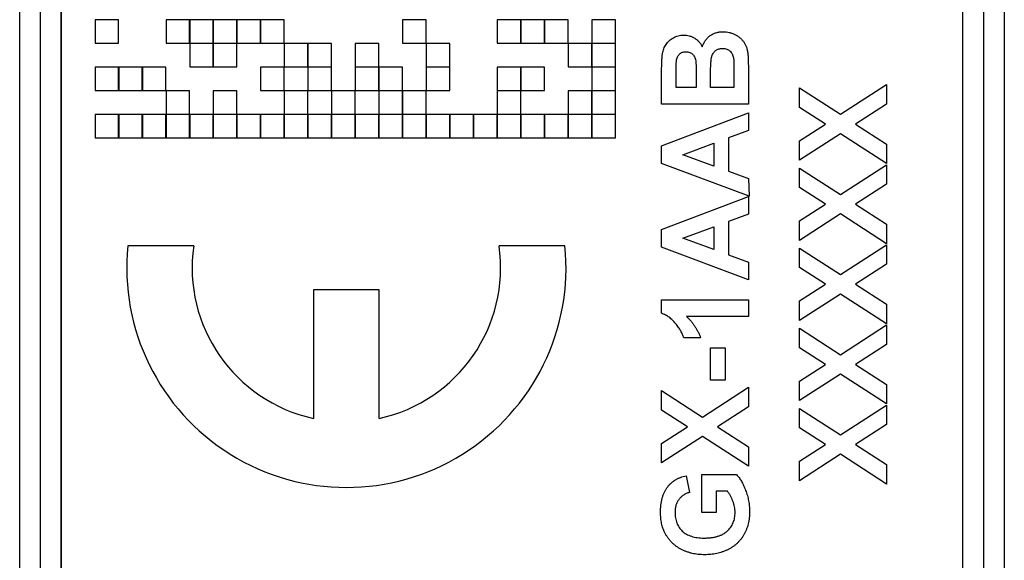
# Model space of a CAD drawing. Header units: millimetres. Extents: x 10 to 272, y 8 to 208.
# Tile 32 of 75: x 91 to 97, y 48 to 51. Entities that reach past the tile are written whole.
import ezdxf

# ---------------------------------------------------------------- set-up
doc = ezdxf.new("R2010")
doc.units = ezdxf.units.MM

msp = doc.modelspace()

# ---------------------------------------------------------------- linework, layer by layer
at = {"color": 7, "linetype": 'Continuous', "lineweight": 25}
for p, q in [((90.8861, 35.5375), (90.8861, 53.1723)), ((91.0087, 35.5375), (91.0087, 53.1723)), ((91.1312, 53.1723), (91.1312, 35.5375)), ((96.4686, 35.5375), (96.4686, 53.1723)), ((96.5912, 53.1723), (96.5912, 35.5375)), ((96.7137, 53.1723), (96.7137, 35.5375)), ((91.1322, 35.7189), (91.1322, 52.9909)), ((96.4662, 52.9909), (96.4662, 35.7189)), ((91.3322, 51.0479), (91.3322, 50.9083)), ((91.4718, 51.0479), (91.3322, 51.0479)), ((91.4718, 50.9083), (91.4718, 51.0479)), ((91.8918, 51.0479), (91.7522, 51.0479)), ((91.7522, 51.0479), (91.7522, 50.9083)), ((91.8918, 50.9083), (91.8918, 51.0479)), ((92.0318, 51.0479), (91.8922, 51.0479)), ((91.8922, 51.0479), (91.8922, 50.9083)), ((92.0318, 50.9083), (92.0318, 51.0479)), ((92.0322, 51.0479), (92.0322, 50.9083)), ((92.1718, 51.0479), (92.0322, 51.0479)), ((92.1718, 50.9083), (92.1718, 51.0479)), ((92.3118, 51.0479), (92.1722, 51.0479)), ((92.1722, 51.0479), (92.1722, 50.9083)), ((92.3118, 50.9083), (92.3118, 51.0479)), ((92.4518, 51.0479), (92.3122, 51.0479)), ((92.3122, 51.0479), (92.3122, 50.9083)), ((92.4518, 50.9083), (92.4518, 51.0479)), ((93.2918, 51.0479), (93.1522, 51.0479)), ((93.1522, 51.0479), (93.1522, 50.9083)), ((93.2918, 50.9083), (93.2918, 51.0479)), ((93.7122, 51.0479), (93.7122, 50.9083)), ((93.8518, 51.0479), (93.7122, 51.0479)), ((93.8518, 50.9083), (93.8518, 51.0479)), ((93.9918, 51.0479), (93.8522, 51.0479)), ((93.8522, 51.0479), (93.8522, 50.9083)), ((93.9918, 50.9083), (93.9918, 51.0479)), ((94.1318, 51.0479), (93.9922, 51.0479)), ((93.9922, 51.0479), (93.9922, 50.9083)), ((94.1318, 50.9083), (94.1318, 51.0479)), ((94.4118, 51.0479), (94.2722, 51.0479)), ((94.2722, 51.0479), (94.2722, 50.9083)), ((94.4118, 50.9083), (94.4118, 51.0479)), ((91.3322, 50.9083), (91.4718, 50.9083)), ((91.7522, 50.9083), (91.8918, 50.9083)), ((91.8922, 50.9083), (92.0318, 50.9083)), ((92.0318, 50.9079), (91.8922, 50.9079)), ((91.8922, 50.9079), (91.8922, 50.7683)), ((92.0318, 50.7683), (92.0318, 50.9079)), ((92.0322, 50.9083), (92.1718, 50.9083)), ((92.0322, 50.9079), (92.0322, 50.7683)), ((92.1718, 50.9079), (92.0322, 50.9079)), ((92.1718, 50.7683), (92.1718, 50.9079)), ((92.1722, 50.9083), (92.3118, 50.9083)), ((92.3122, 50.9083), (92.4518, 50.9083)), ((92.5918, 50.9079), (92.4522, 50.9079)), ((92.4522, 50.9079), (92.4522, 50.7683)), ((92.5918, 50.7683), (92.5918, 50.9079)), ((92.7318, 50.9079), (92.5922, 50.9079)), ((92.5922, 50.9079), (92.5922, 50.7683)), ((92.7318, 50.7683), (92.7318, 50.9079)), ((93.0118, 50.9079), (92.8722, 50.9079)), ((92.8722, 50.9079), (92.8722, 50.7683)), ((93.0118, 50.7683), (93.0118, 50.9079)), ((93.1522, 50.9083), (93.2918, 50.9083)), ((93.4318, 50.9079), (93.2922, 50.9079)), ((93.2922, 50.9079), (93.2922, 50.7683)), ((93.4318, 50.7683), (93.4318, 50.9079)), ((93.7122, 50.9083), (93.8518, 50.9083)), ((93.8522, 50.9083), (93.9918, 50.9083)), ((93.9922, 50.9083), (94.1318, 50.9083)), ((94.2718, 50.9079), (94.1322, 50.9079)), ((94.1322, 50.9079), (94.1322, 50.7683)), ((94.2718, 50.7683), (94.2718, 50.9079)), ((94.2722, 50.9083), (94.4118, 50.9083)), ((94.4118, 50.9079), (94.2722, 50.9079)), ((94.2722, 50.9079), (94.2722, 50.7683)), ((94.4118, 50.7683), (94.4118, 50.9079)), ((91.4718, 50.7679), (91.3322, 50.7679)), ((91.3322, 50.7679), (91.3322, 50.6283)), ((91.4718, 50.6283), (91.4718, 50.7679)), ((91.4722, 50.7679), (91.4722, 50.6283)), ((91.6118, 50.7679), (91.4722, 50.7679)), ((91.6118, 50.6283), (91.6118, 50.7679)), ((91.7518, 50.7679), (91.6122, 50.7679)), ((91.6122, 50.7679), (91.6122, 50.6283)), ((91.7518, 50.6283), (91.7518, 50.7679)), ((91.8922, 50.7683), (92.0318, 50.7683)), ((92.0322, 50.7683), (92.1718, 50.7683)), ((92.3122, 50.7679), (92.3122, 50.6283)), ((92.4518, 50.7679), (92.3122, 50.7679)), ((92.4518, 50.6283), (92.4518, 50.7679)), ((92.4522, 50.7683), (92.5918, 50.7683)), ((92.5922, 50.7683), (92.7318, 50.7683)), ((92.7318, 50.7679), (92.5922, 50.7679)), ((92.5922, 50.7679), (92.5922, 50.6283)), ((92.7318, 50.6283), (92.7318, 50.7679)), ((92.8722, 50.7683), (93.0118, 50.7683)), ((92.8722, 50.7679), (92.8722, 50.6283)), ((93.0118, 50.7679), (92.8722, 50.7679)), ((93.0118, 50.6283), (93.0118, 50.7679)), ((93.1518, 50.7679), (93.0122, 50.7679)), ((93.0122, 50.7679), (93.0122, 50.6283)), ((93.1518, 50.6283), (93.1518, 50.7679)), ((93.2922, 50.7683), (93.4318, 50.7683)), ((93.4318, 50.7679), (93.2922, 50.7679)), ((93.2922, 50.7679), (93.2922, 50.6283)), ((93.4318, 50.6283), (93.4318, 50.7679)), ((93.7122, 50.7679), (93.7122, 50.6283)), ((93.8518, 50.7679), (93.7122, 50.7679)), ((93.8518, 50.6283), (93.8518, 50.7679)), ((93.9918, 50.7679), (93.8522, 50.7679)), ((93.8522, 50.7679), (93.8522, 50.6283)), ((93.9918, 50.6283), (93.9918, 50.7679)), ((94.1322, 50.7683), (94.2718, 50.7683)), ((94.2722, 50.7683), (94.4118, 50.7683)), ((94.2722, 50.7679), (94.2722, 50.6283)), ((94.4118, 50.7679), (94.2722, 50.7679)), ((94.4118, 50.6283), (94.4118, 50.7679)), ((94.6857, 50.549), (94.6857, 50.7559)), ((94.7713, 50.6478), (94.7713, 50.7104)), ((94.8899, 50.7193), (94.8899, 50.6478)), ((94.9755, 50.6478), (94.9755, 50.7357)), ((95.1138, 50.7486), (95.1138, 50.6478)), ((95.1994, 50.7229), (95.1994, 50.549)), ((94.8899, 50.6478), (94.7713, 50.6478)), ((95.1138, 50.6478), (94.9755, 50.6478)), ((95.5023, 50.529), (95.5023, 50.6445)), ((95.5023, 50.6445), (95.7439, 50.4882)), ((95.7439, 50.4882), (96.016, 50.6642)), ((96.016, 50.6642), (96.016, 50.5488)), ((91.3322, 50.6283), (91.4718, 50.6283)), ((91.4722, 50.6283), (91.6118, 50.6283)), ((91.6122, 50.6283), (91.7518, 50.6283)), ((91.8918, 50.6279), (91.7522, 50.6279)), ((91.7522, 50.6279), (91.7522, 50.4883)), ((91.8918, 50.4883), (91.8918, 50.6279)), ((92.1718, 50.6279), (92.0322, 50.6279)), ((92.0322, 50.6279), (92.0322, 50.4883)), ((92.1718, 50.4883), (92.1718, 50.6279)), ((92.3122, 50.6283), (92.4518, 50.6283)), ((92.5918, 50.6279), (92.4522, 50.6279)), ((92.4522, 50.6279), (92.4522, 50.4883)), ((92.5918, 50.4883), (92.5918, 50.6279)), ((92.5922, 50.6283), (92.7318, 50.6283)), ((92.8718, 50.6279), (92.7322, 50.6279)), ((92.7322, 50.6279), (92.7322, 50.4883)), ((92.8718, 50.4883), (92.8718, 50.6279)), ((92.8722, 50.6283), (93.0118, 50.6283)), ((93.0122, 50.6283), (93.1518, 50.6283)), ((93.1518, 50.6279), (93.0122, 50.6279)), ((93.0122, 50.6279), (93.0122, 50.4883)), ((93.1518, 50.4883), (93.1518, 50.6279)), ((93.2918, 50.6279), (93.1522, 50.6279)), ((93.1522, 50.6279), (93.1522, 50.4883)), ((93.2918, 50.4883), (93.2918, 50.6279)), ((93.2922, 50.6283), (93.4318, 50.6283)), ((93.7122, 50.6283), (93.8518, 50.6283)), ((93.8518, 50.6279), (93.7122, 50.6279)), ((93.7122, 50.6279), (93.7122, 50.4883)), ((93.8518, 50.4883), (93.8518, 50.6279)), ((93.8522, 50.6283), (93.9918, 50.6283)), ((94.2718, 50.6279), (94.1322, 50.6279)), ((94.1322, 50.6279), (94.1322, 50.4883)), ((94.2718, 50.4883), (94.2718, 50.6279)), ((94.2722, 50.6283), (94.4118, 50.6283)), ((94.4118, 50.6279), (94.2722, 50.6279)), ((94.2722, 50.6279), (94.2722, 50.4883)), ((94.4118, 50.4883), (94.4118, 50.6279)), ((95.1994, 50.549), (94.6857, 50.549)), ((95.6547, 50.4304), (95.5023, 50.529)), ((96.016, 50.5488), (95.8331, 50.4304)), ((91.4718, 50.4879), (91.3322, 50.4879)), ((91.3322, 50.4879), (91.3322, 50.3483)), ((91.4718, 50.3483), (91.4718, 50.4879)), ((91.4722, 50.4879), (91.4722, 50.3483)), ((91.6118, 50.4879), (91.4722, 50.4879)), ((91.6118, 50.3483), (91.6118, 50.4879)), ((91.7518, 50.4879), (91.6122, 50.4879)), ((91.6122, 50.4879), (91.6122, 50.3483)), ((91.7518, 50.3483), (91.7518, 50.4879)), ((91.7522, 50.4883), (91.8918, 50.4883)), ((91.7522, 50.4879), (91.7522, 50.3483)), ((91.8918, 50.4879), (91.7522, 50.4879)), ((91.8918, 50.3483), (91.8918, 50.4879)), ((92.0318, 50.4879), (91.8922, 50.4879)), ((91.8922, 50.4879), (91.8922, 50.3483)), ((92.0318, 50.3483), (92.0318, 50.4879)), ((92.0322, 50.4883), (92.1718, 50.4883)), ((92.1718, 50.4879), (92.0322, 50.4879)), ((92.0322, 50.4879), (92.0322, 50.3483)), ((92.1718, 50.3483), (92.1718, 50.4879)), ((92.3118, 50.4879), (92.1722, 50.4879)), ((92.1722, 50.4879), (92.1722, 50.3483)), ((92.3118, 50.3483), (92.3118, 50.4879)), ((92.3122, 50.4879), (92.3122, 50.3483)), ((92.4518, 50.4879), (92.3122, 50.4879)), ((92.4518, 50.3483), (92.4518, 50.4879)), ((92.4522, 50.4883), (92.5918, 50.4883)), ((92.4522, 50.4879), (92.4522, 50.3483)), ((92.5918, 50.4879), (92.4522, 50.4879)), ((92.5918, 50.3483), (92.5918, 50.4879)), ((92.7318, 50.4879), (92.5922, 50.4879)), ((92.5922, 50.4879), (92.5922, 50.3483)), ((92.7318, 50.3483), (92.7318, 50.4879)), ((92.7322, 50.4883), (92.8718, 50.4883)), ((92.8718, 50.4879), (92.7322, 50.4879)), ((92.7322, 50.4879), (92.7322, 50.3483)), ((92.8718, 50.3483), (92.8718, 50.4879)), ((93.0118, 50.4879), (92.8722, 50.4879)), ((92.8722, 50.4879), (92.8722, 50.3483)), ((93.0118, 50.3483), (93.0118, 50.4879)), ((93.0122, 50.4883), (93.1518, 50.4883)), ((93.0122, 50.4879), (93.0122, 50.3483)), ((93.1518, 50.4879), (93.0122, 50.4879)), ((93.1518, 50.3483), (93.1518, 50.4879)), ((93.1522, 50.4883), (93.2918, 50.4883)), ((93.2918, 50.4879), (93.1522, 50.4879)), ((93.1522, 50.4879), (93.1522, 50.3483)), ((93.2918, 50.3483), (93.2918, 50.4879)), ((93.2922, 50.4879), (93.2922, 50.3483)), ((93.4318, 50.4879), (93.2922, 50.4879)), ((93.4318, 50.3483), (93.4318, 50.4879)), ((93.5718, 50.4879), (93.4322, 50.4879)), ((93.4322, 50.4879), (93.4322, 50.3483)), ((93.5718, 50.3483), (93.5718, 50.4879)), ((93.7118, 50.4879), (93.5722, 50.4879)), ((93.5722, 50.4879), (93.5722, 50.3483)), ((93.7118, 50.3483), (93.7118, 50.4879)), ((93.7122, 50.4883), (93.8518, 50.4883)), ((93.8518, 50.4879), (93.7122, 50.4879)), ((93.7122, 50.4879), (93.7122, 50.3483)), ((93.8518, 50.3483), (93.8518, 50.4879)), ((93.8522, 50.4879), (93.8522, 50.3483)), ((93.9918, 50.4879), (93.8522, 50.4879)), ((93.9918, 50.3483), (93.9918, 50.4879)), ((94.1318, 50.4879), (93.9922, 50.4879)), ((93.9922, 50.4879), (93.9922, 50.3483)), ((94.1318, 50.3483), (94.1318, 50.4879)), ((94.1322, 50.4883), (94.2718, 50.4883)), ((94.1322, 50.4879), (94.1322, 50.3483)), ((94.2718, 50.4879), (94.1322, 50.4879)), ((94.2718, 50.3483), (94.2718, 50.4879)), ((94.2722, 50.4883), (94.4118, 50.4883)), ((94.4118, 50.4879), (94.2722, 50.4879)), ((94.2722, 50.4879), (94.2722, 50.3483)), ((94.4118, 50.3483), (94.4118, 50.4879)), ((94.6857, 50.3012), (95.1994, 50.4963)), ((95.1994, 50.4963), (95.1994, 50.3915)), ((95.5023, 50.3319), (95.6547, 50.4304)), ((95.8331, 50.4304), (96.016, 50.3121)), ((95.1994, 50.3915), (95.0808, 50.3482)), ((95.7439, 50.3727), (95.5023, 50.2164)), ((96.016, 50.1967), (95.7439, 50.3727)), ((91.3322, 50.3483), (91.4718, 50.3483)), ((91.4722, 50.3483), (91.6118, 50.3483)), ((91.6122, 50.3483), (91.7518, 50.3483)), ((91.7522, 50.3483), (91.8918, 50.3483)), ((91.8922, 50.3483), (92.0318, 50.3483)), ((92.0322, 50.3483), (92.1718, 50.3483)), ((92.1722, 50.3483), (92.3118, 50.3483)), ((92.3122, 50.3483), (92.4518, 50.3483)), ((92.4522, 50.3483), (92.5918, 50.3483)), ((92.5922, 50.3483), (92.7318, 50.3483)), ((92.7322, 50.3483), (92.8718, 50.3483)), ((92.8722, 50.3483), (93.0118, 50.3483)), ((93.0122, 50.3483), (93.1518, 50.3483)), ((93.1522, 50.3483), (93.2918, 50.3483)), ((93.2922, 50.3483), (93.4318, 50.3483)), ((93.4322, 50.3483), (93.5718, 50.3483)), ((93.5722, 50.3483), (93.7118, 50.3483)), ((93.7122, 50.3483), (93.8518, 50.3483)), ((93.8522, 50.3483), (93.9918, 50.3483)), ((93.9922, 50.3483), (94.1318, 50.3483)), ((94.1322, 50.3483), (94.2718, 50.3483)), ((94.2722, 50.3483), (94.4118, 50.3483)), ((94.6857, 50.1966), (94.6857, 50.3012)), ((94.8108, 50.2493), (94.9952, 50.3168)), ((94.9952, 50.3168), (94.9952, 50.182)), ((95.0808, 50.3482), (95.0808, 50.1511)), ((95.5023, 50.2164), (95.5023, 50.3319)), ((96.016, 50.3121), (96.016, 50.1967)), ((94.9952, 50.182), (94.8108, 50.2493)), ((95.204, 50.0042), (94.6857, 50.1966)), ((95.7439, 50.014), (96.016, 50.1901)), ((96.016, 50.1901), (96.016, 50.0746)), ((95.0808, 50.1511), (95.1994, 50.1078)), ((95.5023, 50.0549), (95.5023, 50.1703)), ((95.5023, 50.1703), (95.7439, 50.014)), ((95.1994, 50.1078), (95.204, 50.0042)), ((96.016, 50.0746), (95.8331, 49.9563)), ((94.6857, 49.8073), (95.1994, 50.0024)), ((95.1994, 50.0024), (95.1994, 49.8976)), ((95.6547, 49.9563), (95.5023, 50.0549)), ((95.5023, 49.8577), (95.6547, 49.9563)), ((95.8331, 49.9563), (96.016, 49.838)), ((95.1994, 49.8976), (95.0808, 49.8543)), ((95.7439, 49.8986), (95.5023, 49.7423)), ((96.016, 49.7225), (95.7439, 49.8986)), ((95.0808, 49.8543), (95.0808, 49.6572)), ((95.5023, 49.7423), (95.5023, 49.8577)), ((96.016, 49.838), (96.016, 49.7225)), ((94.6857, 49.7026), (94.6857, 49.8073)), ((94.8108, 49.7554), (94.9952, 49.8229)), ((94.9952, 49.8229), (94.9952, 49.6881)), ((91.9162, 49.7102), (91.5262, 49.7102)), ((94.1132, 49.7102), (93.7232, 49.7102)), ((94.9952, 49.6881), (94.8108, 49.7554)), ((95.7439, 49.5399), (96.016, 49.7159)), ((96.016, 49.7159), (96.016, 49.6005)), ((95.1994, 49.5085), (94.6857, 49.7026)), ((95.0808, 49.6572), (95.1994, 49.6138)), ((95.5023, 49.5807), (95.5023, 49.6962)), ((95.5023, 49.6962), (95.7439, 49.5399)), ((95.1994, 49.6138), (95.1994, 49.5085)), ((96.016, 49.6005), (95.8331, 49.4821)), ((95.6547, 49.4821), (95.5023, 49.5807)), ((95.5023, 49.3836), (95.6547, 49.4821)), ((95.8331, 49.4821), (96.016, 49.3638)), ((92.6247, 49.4502), (92.6247, 48.6885)), ((93.0147, 49.4502), (92.6247, 49.4502)), ((93.0147, 48.6885), (93.0147, 49.4502)), ((95.7439, 49.4244), (95.5023, 49.2681)), ((96.016, 49.2484), (95.7439, 49.4244)), ((94.6857, 49.3899), (95.1994, 49.3899)), ((94.6857, 49.3107), (94.6857, 49.3899)), ((95.1994, 49.3899), (95.1994, 49.2912)), ((95.5023, 49.2681), (95.5023, 49.3836)), ((96.016, 49.3638), (96.016, 49.2484)), ((95.1994, 49.2912), (94.8337, 49.2912)), ((95.5023, 49.1066), (95.5023, 49.222)), ((95.5023, 49.222), (95.7439, 49.0657)), ((95.7439, 49.0657), (96.016, 49.2418)), ((96.016, 49.2418), (96.016, 49.1263)), ((94.9162, 49.166), (94.8174, 49.166)), ((94.9755, 49.1068), (95.0611, 49.1068)), ((94.9755, 48.9158), (94.9755, 49.1068)), ((95.0611, 49.1068), (95.0611, 48.9158)), ((95.6547, 49.008), (95.5023, 49.1066)), ((96.016, 49.1263), (95.8331, 49.008)), ((95.5023, 48.9094), (95.6547, 49.008)), ((95.8331, 49.008), (96.016, 48.8897)), ((95.0611, 48.9158), (94.9755, 48.9158)), ((95.7439, 48.9503), (95.5023, 48.794)), ((95.5023, 48.794), (95.5023, 48.9094)), ((96.016, 48.7742), (95.7439, 48.9503)), ((94.6857, 48.7378), (94.6857, 48.8532)), ((94.6857, 48.8532), (94.9273, 48.6969)), ((94.9273, 48.6969), (95.1994, 48.873)), ((95.1994, 48.873), (95.1994, 48.7575)), ((96.016, 48.8897), (96.016, 48.7742)), ((94.8381, 48.6392), (94.6857, 48.7378)), ((95.1994, 48.7575), (95.0165, 48.6392)), ((95.5023, 48.6324), (95.5023, 48.7479)), ((95.5023, 48.7479), (95.7439, 48.5916)), ((95.7439, 48.5916), (96.016, 48.7676)), ((96.016, 48.7676), (96.016, 48.6522)), ((94.6857, 48.5406), (94.8381, 48.6392)), ((95.0165, 48.6392), (95.1994, 48.5209)), ((95.6547, 48.5338), (95.5023, 48.6324)), ((96.016, 48.6522), (95.8331, 48.5338)), ((94.9273, 48.5815), (94.6857, 48.4252)), ((95.1994, 48.4054), (94.9273, 48.5815)), ((94.6857, 48.4252), (94.6857, 48.5406)), ((95.1994, 48.5209), (95.1994, 48.4054)), ((95.5023, 48.4353), (95.6547, 48.5338)), ((95.8331, 48.5338), (96.016, 48.4155)), ((95.7439, 48.4761), (95.5023, 48.3198)), ((95.5023, 48.3198), (95.5023, 48.4353)), ((96.016, 48.3), (95.7439, 48.4761)), ((96.016, 48.4155), (96.016, 48.3)), ((94.8306, 48.3494), (94.8503, 48.2507)), ((94.9228, 48.1321), (94.9228, 48.356)), ((94.9228, 48.356), (95.1291, 48.356)), ((95.0754, 48.2572), (95.0084, 48.2572)), ((95.0084, 48.2572), (95.0084, 48.1321)), ((95.0084, 48.1321), (94.9228, 48.1321))]:
    msp.add_line(p, q, dxfattribs=at)
for radius, start, end in [(1.3, 174.26083, 5.73917), (0.9128, 171.81205, 257.66477), (0.9128, 282.33523, 8.18795)]:
    msp.add_arc((92.8197, 49.5802), radius, start, end, dxfattribs=at)
for points, knots in [([(94.6857, 50.7559), (94.6857, 50.7609), (94.6858, 50.7705), (94.6859, 50.7844), (94.6864, 50.7973), (94.6868, 50.8093), (94.6878, 50.8202), (94.6885, 50.8302), (94.6895, 50.8392), (94.6912, 50.8499), (94.6937, 50.8622), (94.6984, 50.8762), (94.7043, 50.8895), (94.7118, 50.9018), (94.7206, 50.9132), (94.7306, 50.9238), (94.7422, 50.9332), (94.7549, 50.9416), (94.7686, 50.9487), (94.7833, 50.9536), (94.7989, 50.9567), (94.8095, 50.9571), (94.8149, 50.9573)], [0, 0, 0, 0, 0.054831, 0.105884, 0.153553, 0.197457, 0.237653, 0.274456, 0.307946, 0.337788, 0.393117, 0.446926, 0.500064, 0.552657, 0.605522, 0.658748, 0.713023, 0.769236, 0.826057, 0.882736, 0.940135, 1, 1, 1, 1]), ([(94.8149, 50.9573), (94.8209, 50.9571), (94.8325, 50.9567), (94.8496, 50.953), (94.866, 50.9471), (94.8814, 50.9389), (94.8955, 50.9288), (94.9079, 50.9168), (94.9185, 50.9031), (94.9237, 50.8929), (94.9264, 50.8877)], [0, 0, 0, 0, 0.127883, 0.252157, 0.376787, 0.502926, 0.628342, 0.751132, 0.874457, 1, 1, 1, 1]), ([(94.9264, 50.8877), (94.9276, 50.8912), (94.9299, 50.8981), (94.9342, 50.9079), (94.9392, 50.9172), (94.9447, 50.9258), (94.9508, 50.9338), (94.9577, 50.9411), (94.965, 50.9479), (94.9729, 50.954), (94.9813, 50.9594), (94.9902, 50.9641), (94.9993, 50.9681), (95.0088, 50.9714), (95.0188, 50.9738), (95.029, 50.9758), (95.0397, 50.9767), (95.0468, 50.9769), (95.0505, 50.977)], [0, 0, 0, 0, 0.067041, 0.132557, 0.19578, 0.258217, 0.318868, 0.379478, 0.440087, 0.500739, 0.561785, 0.621919, 0.682673, 0.743576, 0.805446, 0.868975, 0.933677, 1, 1, 1, 1]), ([(95.0505, 50.977), (95.0563, 50.9768), (95.0679, 50.9764), (95.0852, 50.9733), (95.1021, 50.9681), (95.1187, 50.9611), (95.1343, 50.9523), (95.1486, 50.942), (95.161, 50.93), (95.172, 50.9167), (95.181, 50.9017), (95.188, 50.8851), (95.1932, 50.8668), (95.195, 50.854), (95.1959, 50.8474)], [0, 0, 0, 0, 0.081255, 0.162135, 0.244884, 0.329397, 0.413636, 0.495044, 0.574817, 0.654649, 0.735398, 0.818839, 0.906654, 1, 1, 1, 1]), ([(94.9755, 50.7357), (94.9755, 50.7417), (94.9755, 50.753), (94.9758, 50.7691), (94.9764, 50.7837), (94.9772, 50.7966), (94.9782, 50.8078), (94.9794, 50.8175), (94.9809, 50.8255), (94.9832, 50.8339), (94.9867, 50.8428), (94.9922, 50.8521), (94.9986, 50.8601), (95.0064, 50.8666), (95.015, 50.8718), (95.0245, 50.8756), (95.035, 50.8779), (95.0423, 50.8781), (95.0461, 50.8782)], [0, 0, 0, 0, 0.098219, 0.18737, 0.267492, 0.338604, 0.401312, 0.454549, 0.499644, 0.536142, 0.598554, 0.657075, 0.713558, 0.768733, 0.823745, 0.879304, 0.93799, 1, 1, 1, 1]), ([(95.0461, 50.8782), (95.0504, 50.8781), (95.0588, 50.8778), (95.0707, 50.8749), (95.0812, 50.87), (95.0902, 50.8632), (95.0977, 50.855), (95.1035, 50.8455), (95.1081, 50.8349), (95.1097, 50.8273), (95.1106, 50.8234)], [0, 0, 0, 0, 0.1409504, 0.2698325, 0.3921574, 0.5123853, 0.6307175, 0.7495922, 0.8711179, 1, 1, 1, 1]), ([(94.7731, 50.8036), (94.7737, 50.8079), (94.775, 50.8161), (94.7787, 50.8274), (94.784, 50.8369), (94.7908, 50.8448), (94.7988, 50.851), (94.8082, 50.8553), (94.8186, 50.8581), (94.8259, 50.8584), (94.8298, 50.8585)], [0, 0, 0, 0, 0.147921, 0.2814469, 0.4038006, 0.5202082, 0.633986, 0.7494145, 0.8694698, 1, 1, 1, 1]), ([(94.8298, 50.8585), (94.8337, 50.8583), (94.8414, 50.8579), (94.8522, 50.8549), (94.8618, 50.8497), (94.8701, 50.8426), (94.8769, 50.8337), (94.8824, 50.8234), (94.8861, 50.8114), (94.8874, 50.8028), (94.8881, 50.7984)], [0, 0, 0, 0, 0.127966, 0.246587, 0.361162, 0.477555, 0.596853, 0.720819, 0.85474, 1, 1, 1, 1]), ([(95.1106, 50.8234), (95.1108, 50.8219), (95.1114, 50.8183), (95.1121, 50.8124), (95.1126, 50.805), (95.1129, 50.7963), (95.1134, 50.7863), (95.1135, 50.7749), (95.1138, 50.7622), (95.1138, 50.7533), (95.1138, 50.7486)], [0, 0, 0, 0, 0.062527, 0.142737, 0.240459, 0.35729, 0.490582, 0.643006, 0.811903, 1, 1, 1, 1]), ([(95.1959, 50.8474), (95.1961, 50.8448), (95.1966, 50.839), (95.1972, 50.8291), (95.1976, 50.817), (95.1982, 50.8026), (95.1986, 50.7859), (95.1989, 50.7669), (95.1992, 50.7456), (95.1993, 50.7307), (95.1994, 50.7229)], [0, 0, 0, 0, 0.061321, 0.140766, 0.238316, 0.354022, 0.487867, 0.640687, 0.810851, 1, 1, 1, 1]), ([(94.7713, 50.7104), (94.7713, 50.7165), (94.7713, 50.7281), (94.7714, 50.7445), (94.7715, 50.759), (94.7717, 50.7716), (94.772, 50.7823), (94.7723, 50.7911), (94.7726, 50.798), (94.7729, 50.802), (94.7731, 50.8036)], [0, 0, 0, 0, 0.196392, 0.371825, 0.527398, 0.663125, 0.777919, 0.87176, 0.945757, 1, 1, 1, 1]), ([(94.8881, 50.7984), (94.8883, 50.7969), (94.8886, 50.7933), (94.8888, 50.7872), (94.8892, 50.7796), (94.8895, 50.7704), (94.8897, 50.7597), (94.8897, 50.7476), (94.8899, 50.7339), (94.8899, 50.7243), (94.8899, 50.7193)], [0, 0, 0, 0, 0.058718, 0.135501, 0.23176, 0.347502, 0.482698, 0.636071, 0.80894, 1, 1, 1, 1]), ([(94.8174, 49.166), (94.8149, 49.1726), (94.8098, 49.1864), (94.7988, 49.2067), (94.7852, 49.2279), (94.7719, 49.2457), (94.76, 49.2599), (94.7505, 49.2697), (94.7407, 49.2789), (94.7304, 49.287), (94.7198, 49.2942), (94.7088, 49.3006), (94.6975, 49.3063), (94.6896, 49.3092), (94.6857, 49.3107)], [0, 0, 0, 0, 0.104473, 0.218653, 0.342856, 0.479269, 0.549541, 0.617424, 0.683535, 0.748597, 0.812176, 0.874869, 0.937429, 1, 1, 1, 1]), ([(94.8337, 49.2912), (94.8382, 49.2867), (94.8472, 49.2778), (94.8598, 49.2636), (94.8716, 49.2488), (94.8823, 49.2334), (94.8922, 49.2175), (94.9011, 49.2009), (94.9093, 49.1838), (94.9139, 49.172), (94.9162, 49.166)], [0, 0, 0, 0, 0.126571, 0.251425, 0.376425, 0.500093, 0.624181, 0.748133, 0.873869, 1, 1, 1, 1]), ([(94.6791, 48.1337), (94.6792, 48.1413), (94.6795, 48.1562), (94.6813, 48.1779), (94.6845, 48.1983), (94.6889, 48.2175), (94.6945, 48.2354), (94.7014, 48.2519), (94.7095, 48.2673), (94.7191, 48.2812), (94.7296, 48.2939), (94.7412, 48.3055), (94.7537, 48.3158), (94.7672, 48.325), (94.7817, 48.3329), (94.7971, 48.3397), (94.8134, 48.3453), (94.8248, 48.3481), (94.8306, 48.3494)], [0, 0, 0, 0, 0.079446, 0.154508, 0.225881, 0.293868, 0.358517, 0.420293, 0.480039, 0.538219, 0.595126, 0.651534, 0.707437, 0.763839, 0.820741, 0.878777, 0.938241, 1, 1, 1, 1]), ([(95.1291, 48.356), (95.1316, 48.3532), (95.1368, 48.3474), (95.1441, 48.338), (95.1511, 48.3277), (95.1579, 48.3164), (95.1646, 48.3044), (95.171, 48.2913), (95.177, 48.2774), (95.185, 48.2578), (95.1933, 48.2325), (95.2006, 48.2016), (95.2051, 48.1705), (95.2057, 48.1496), (95.206, 48.1392)], [0, 0, 0, 0, 0.048474, 0.09909, 0.152123, 0.208003, 0.267082, 0.328665, 0.393275, 0.461354, 0.598507, 0.733703, 0.866981, 1, 1, 1, 1]), ([(95.1203, 48.1321), (95.1202, 48.1377), (95.1199, 48.149), (95.1172, 48.1658), (95.1133, 48.1828), (95.1074, 48.1994), (95.1007, 48.2155), (95.0929, 48.2305), (95.0848, 48.2446), (95.0785, 48.2531), (95.0754, 48.2572)], [0, 0, 0, 0, 0.124228, 0.249644, 0.377965, 0.509161, 0.639801, 0.765422, 0.884875, 1, 1, 1, 1]), ([(94.8503, 48.2507), (94.8471, 48.2497), (94.8407, 48.2478), (94.8315, 48.244), (94.8229, 48.2397), (94.8148, 48.2348), (94.8071, 48.2293), (94.8002, 48.223), (94.7935, 48.2164), (94.7876, 48.2089), (94.7822, 48.201), (94.7774, 48.1927), (94.7735, 48.1838), (94.7704, 48.1744), (94.7677, 48.1646), (94.7661, 48.1542), (94.7648, 48.1434), (94.7648, 48.1361), (94.7647, 48.1323)], [0, 0, 0, 0, 0.064234, 0.126732, 0.187869, 0.247151, 0.306787, 0.365822, 0.425205, 0.485392, 0.545878, 0.606517, 0.667724, 0.730306, 0.794256, 0.860288, 0.929016, 1, 1, 1, 1]), ([(95.206, 48.1392), (95.2059, 48.1327), (95.2057, 48.1198), (95.2041, 48.1009), (95.2014, 48.0826), (95.1977, 48.0649), (95.1931, 48.0478), (95.1873, 48.0313), (95.1804, 48.0156), (95.1726, 48.0005), (95.1638, 47.9861), (95.154, 47.9727), (95.1434, 47.9601), (95.1318, 47.9486), (95.1193, 47.9379), (95.1059, 47.9281), (95.0916, 47.9193), (95.0765, 47.9114), (95.0608, 47.9044), (95.0446, 47.8985), (95.0282, 47.8933), (95.0114, 47.8891), (94.9942, 47.886), (94.9768, 47.8835), (94.9589, 47.8822), (94.9469, 47.882), (94.9408, 47.8819)], [0, 0, 0, 0, 0.046872, 0.092398, 0.13676, 0.179854, 0.222268, 0.26384, 0.30503, 0.345839, 0.386148, 0.426054, 0.465241, 0.504301, 0.543648, 0.583355, 0.623324, 0.664248, 0.705537, 0.746812, 0.788151, 0.8296, 0.871245, 0.91355, 0.956333, 1, 1, 1, 1]), ([(94.7045, 48.0122), (94.7025, 48.0164), (94.6983, 48.0248), (94.6933, 48.0383), (94.6887, 48.0523), (94.6853, 48.0671), (94.6826, 48.0827), (94.6805, 48.099), (94.6794, 48.1161), (94.6792, 48.1277), (94.6791, 48.1337)], [0, 0, 0, 0, 0.110996, 0.225442, 0.342643, 0.464218, 0.590259, 0.721935, 0.857812, 1, 1, 1, 1]), ([(94.7647, 48.1323), (94.7649, 48.1267), (94.7652, 48.1156), (94.7671, 48.0995), (94.7705, 48.0842), (94.7752, 48.0699), (94.7813, 48.0564), (94.7889, 48.0439), (94.7977, 48.0322), (94.8079, 48.0215), (94.8194, 48.0118), (94.8323, 48.0034), (94.8465, 47.9964), (94.862, 47.9906), (94.8788, 47.9861), (94.8969, 47.983), (94.9163, 47.9809), (94.9297, 47.9808), (94.9366, 47.9807)], [0, 0, 0, 0, 0.065238, 0.127318, 0.186832, 0.24467, 0.301065, 0.356888, 0.412745, 0.469466, 0.527226, 0.585734, 0.646153, 0.709402, 0.775714, 0.845921, 0.920564, 1, 1, 1, 1]), ([(94.9366, 47.9807), (94.944, 47.9808), (94.9584, 47.981), (94.9793, 47.9829), (94.9987, 47.9862), (95.0167, 47.9908), (95.0333, 47.9967), (95.0486, 48.0037), (95.0623, 48.0124), (95.0746, 48.0221), (95.0853, 48.033), (95.0947, 48.0448), (95.1027, 48.0573), (95.1091, 48.0708), (95.1142, 48.0849), (95.1177, 48.0999), (95.12, 48.1158), (95.1202, 48.1266), (95.1203, 48.1321)], [0, 0, 0, 0, 0.082378, 0.160106, 0.232808, 0.301325, 0.366436, 0.428344, 0.487788, 0.545837, 0.602718, 0.657791, 0.71279, 0.767354, 0.822823, 0.879689, 0.938564, 1, 1, 1, 1]), ([(94.9408, 47.8819), (94.9342, 47.882), (94.9213, 47.8822), (94.9022, 47.8838), (94.8837, 47.8863), (94.8657, 47.89), (94.8483, 47.8946), (94.8314, 47.9003), (94.8151, 47.9071), (94.7994, 47.9148), (94.7843, 47.9235), (94.7702, 47.9334), (94.7569, 47.944), (94.7445, 47.9558), (94.7331, 47.9685), (94.7227, 47.9822), (94.7129, 47.9966), (94.7073, 48.007), (94.7045, 48.0122)], [0, 0, 0, 0, 0.069063, 0.136153, 0.201841, 0.266068, 0.329284, 0.391808, 0.453702, 0.515293, 0.576359, 0.636621, 0.696516, 0.756344, 0.81599, 0.876288, 0.937542, 1, 1, 1, 1])]:
    msp.add_open_spline(points, degree=3, knots=knots, dxfattribs=at)

doc.saveas('drawing.dxf')
